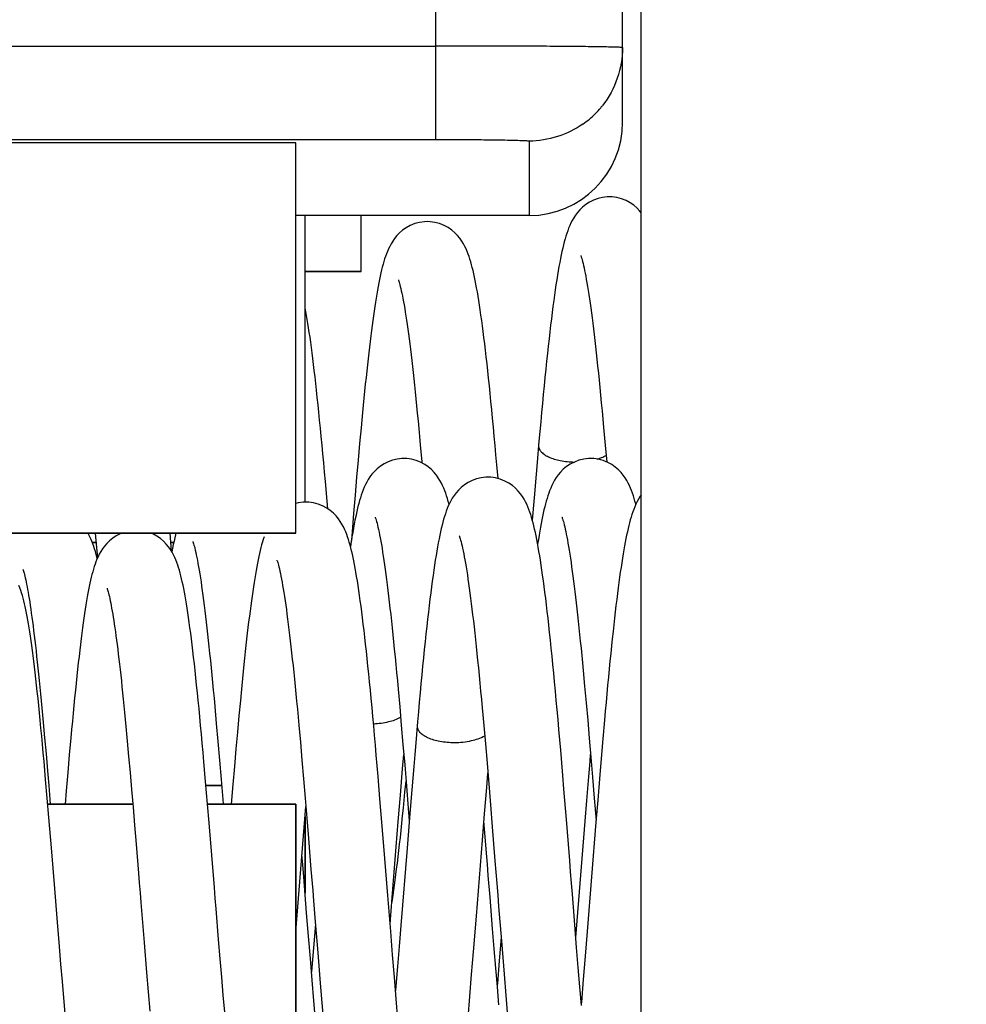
# Model space of a CAD drawing. Header units: millimetres. Extents: x 0 to 594, y 0 to 420.
# Tile 127 of 236: x 166.16 to 171.22, y 217.09 to 222.36. Entities that reach past the tile are written whole.
import ezdxf

# ---------------------------------------------------------------- set-up
doc = ezdxf.new("R2010")
doc.units = ezdxf.units.MM
doc.header["$LTSCALE"] = 32.67
doc.layers.get('0').update_dxf_attribs({"linetype": 'CONTINUOUS'})
doc.layers.add('1', color=7, linetype='CONTINUOUS')
doc.styles.get("Standard").update_dxf_attribs({"font": 'txt', "width": 0.85})
doc.dimstyles.new('DIMSTYLE_1', dxfattribs={"dimtxt": 3.5, "dimasz": 3.5, "dimexe": 1, "dimexo": 0.5, "dimgap": 0.875, "dimtad": 1, "dimdec": 1, "dimdsep": 46, "dimtxsty": 'STANDARD', "dimblk": '_FILLED', "dimblk1": '_FILLED', "dimblk2": '_FILLED', "dimcen": 0.09, "dimadec": 4, "dimazin": 2, "dimtp": 0.2, "dimtm": 0.2, "dimtfac": 1, "dimtdec": 1, "dimtofl": 0, "dimtmove": 0, "dimatfit": 3, "dimldrblk": '_FILLED', "dimfxl": 1, "dimtolj": 1, "dimarcsym": 0})

# ---------------------------------------------------------------- blocks, each defined once
blk = doc.blocks.new('_FILLED')
at = {"color": 0, "linetype": 'BYBLOCK'}
blk.add_solid([(0, 0), (-1, 0.1429), (-1, -0.1429)], dxfattribs=at)
blk = doc.blocks.new('*D0')
at = {"color": 2, "linetype": 'CONTINUOUS'}
for p, q in [((63.5351, 212.2646), (63.5351, 265.3992)), ((184.9851, 227.8646), (184.9851, 265.3992)), ((63.5351, 264.3992), (124.2601, 264.3992)), ((184.9851, 264.3992), (124.2601, 264.3992))]:
    blk.add_line(p, q, dxfattribs=at)
at = {"color": 2, "linetype": 'CONTINUOUS', "xscale": 3.5, "yscale": 3.5, "zscale": 3.5, "rotation": 180}
blk.add_blockref('_FILLED', (63.5351, 264.3992), dxfattribs=at)
at = {"color": 2, "linetype": 'CONTINUOUS', "xscale": 3.5, "yscale": 3.5, "zscale": 3.5}
blk.add_blockref('_FILLED', (184.9851, 264.3992), dxfattribs=at)
at = {"color": 2, "linetype": 'CONTINUOUS', "insert": (124.2601, 268.7742), "char_height": 3.5, "width": 16.875, "attachment_point": 2, "line_spacing_factor": 0.9}
blk.add_mtext('121.5', dxfattribs=at)

msp = doc.modelspace()

# ---------------------------------------------------------------- linework, layer by layer
at = {"color": 9, "linetype": 'CONTINUOUS'}
for p, q in [((168.3851, 221.72146), (168.3851, 237.51461)), ((163.96734, 222.22139), (168.3851, 222.22139)), ((163.96538, 221.72146), (168.3851, 221.72146)), ((168.8851, 221.71274), (168.8851, 221.31461))]:
    msp.add_line(p, q, dxfattribs=at)
at = {"color": 7, "linetype": 'CONTINUOUS'}
for p, q in [((169.3851, 221.81461), (169.3851, 236.51461)), ((169.4851, 141.71461), (169.4851, 233.51711)), ((167.6351, 221.70386), (163.98271, 221.70413)), ((167.6351, 219.61461), (167.6351, 221.70386)), ((168.8851, 221.31461), (167.6351, 221.31461)), ((167.6851, 219.78179), (167.6851, 221.31461)), ((167.9851, 221.01461), (167.9851, 221.31461)), ((167.6851, 221.01461), (167.9851, 221.01461)), ((169.28328, 220.18042), (169.29174, 220.08651)), ((167.9773, 220.09472), (167.96941, 220.00636)), ((169.29174, 220.08651), (169.29969, 219.99585)), ((167.96941, 220.00636), (167.9614, 219.91444)), ((168.71825, 219.90687), (168.71179, 219.98109)), ((167.80299, 219.78634), (167.79391, 219.89102)), ((167.9614, 219.91444), (167.95326, 219.81907)), ((169.42744, 219.8562), (169.42151, 219.86962)), ((167.95326, 219.81907), (167.94498, 219.72035)), ((167.80643, 219.74596), (167.80299, 219.78634)), ((168.91138, 219.80442), (168.90159, 219.6852)), ((167.94498, 219.72035), (167.93296, 219.5745)), ((162.98475, 219.61461), (167.6351, 219.61461)), ((166.56224, 219.61461), (166.57337, 219.48097)), ((166.97027, 219.51894), (166.96232, 219.61461)), ((166.56643, 219.56461), (166.54655, 219.56461)), ((166.9821, 219.56461), (166.96649, 219.56461)), ((169.17397, 218.88053), (169.18183, 218.79623)), ((168.18328, 218.78042), (168.19174, 218.68651)), ((169.18183, 218.79623), (169.18984, 218.70778)), ((166.2691, 218.75598), (166.27627, 218.68154)), ((169.18984, 218.70778), (169.19803, 218.615)), ((166.27627, 218.68154), (166.28358, 218.60305)), ((166.7191, 218.65598), (166.72627, 218.58154)), ((167.20195, 218.68778), (167.21019, 218.5964)), ((168.19174, 218.68651), (168.2004, 218.58772)), ((168.63328, 218.68042), (168.64174, 218.58651)), ((166.28358, 218.60305), (166.29105, 218.52056)), ((167.3312, 218.63755), (167.32337, 218.55098)), ((169.19803, 218.615), (169.20641, 218.5178)), ((166.72627, 218.58154), (166.73358, 218.50305)), ((167.21019, 218.5964), (167.21862, 218.50051)), ((167.32337, 218.55098), (167.31542, 218.46084)), ((167.65195, 218.58778), (167.66019, 218.4964)), ((168.2004, 218.58772), (168.20929, 218.48388)), ((168.64174, 218.58651), (168.6504, 218.48772)), ((169.05342, 218.45494), (169.04395, 218.56453)), ((166.29105, 218.52056), (166.29869, 218.43409)), ((166.73358, 218.50305), (166.74105, 218.42056)), ((167.21862, 218.50051), (167.22719, 218.40058)), ((167.66019, 218.4964), (167.66862, 218.40051)), ((169.20641, 218.5178), (169.215, 218.41602)), ((169.27907, 218.51478), (169.27015, 218.41045)), ((167.31542, 218.46084), (167.30735, 218.36719)), ((168.20929, 218.48388), (168.21842, 218.37503)), ((168.6504, 218.48772), (168.65929, 218.38388)), ((169.063, 218.34149), (169.05342, 218.45494)), ((166.29669, 218.29778), (166.2882, 218.39396)), ((166.29869, 218.43409), (166.30649, 218.34371)), ((166.42328, 218.42888), (166.41503, 218.33431)), ((166.74105, 218.42056), (166.74869, 218.33409)), ((167.15299, 218.28634), (167.14391, 218.39102)), ((167.22719, 218.40058), (167.23589, 218.29714)), ((167.66862, 218.40051), (167.67719, 218.30058)), ((168.07623, 218.31352), (168.06653, 218.42684)), ((168.20741, 218.35517), (168.21373, 218.43122)), ((169.215, 218.41602), (169.22384, 218.30949)), ((169.27015, 218.41045), (169.26101, 218.30137)), ((166.30649, 218.34371), (166.3132, 218.26461)), ((167.30735, 218.36719), (167.29914, 218.27011)), ((168.19577, 218.21291), (168.20741, 218.35517)), ((168.21842, 218.37503), (168.22778, 218.2615)), ((168.65929, 218.38388), (168.66842, 218.27503)), ((169.07267, 218.22469), (169.063, 218.34149)), ((166.30533, 218.19745), (166.29669, 218.29778)), ((166.41503, 218.33431), (166.40676, 218.23743)), ((166.74869, 218.33409), (166.75649, 218.24371)), ((167.16329, 218.16461), (167.15299, 218.28634)), ((167.67719, 218.30058), (167.68589, 218.19714)), ((168.08624, 218.19396), (168.07623, 218.31352)), ((168.65741, 218.25517), (168.66373, 218.33122)), ((169.19339, 218.18556), (169.20207, 218.29201)), ((169.22384, 218.30949), (169.23293, 218.19828)), ((169.26101, 218.30137), (169.25163, 218.18748)), ((166.3132, 218.26461), (166.32155, 218.16461)), ((166.40676, 218.23743), (166.40064, 218.16461)), ((166.75649, 218.24371), (166.76446, 218.14963)), ((167.23859, 218.26461), (167.15484, 218.26461)), ((167.29914, 218.27011), (167.29036, 218.16461)), ((168.22778, 218.2615), (168.23732, 218.14409)), ((168.25619, 218.24148), (168.24599, 218.11619)), ((168.64577, 218.11291), (168.65741, 218.25517)), ((168.66842, 218.27503), (168.67778, 218.1615)), ((166.3141, 218.09331), (166.30533, 218.19745)), ((167.68589, 218.19714), (167.6947, 218.09068)), ((168.09653, 218.06882), (168.08624, 218.19396)), ((168.18443, 218.07227), (168.19577, 218.21291)), ((169.0824, 218.10539), (169.07267, 218.22469)), ((169.18448, 218.07513), (169.19339, 218.18556)), ((169.23293, 218.19828), (169.24269, 218.07742)), ((169.25163, 218.18748), (169.24198, 218.0686)), ((166.7632, 218.16461), (166.30811, 218.16461)), ((166.76446, 218.14963), (166.77258, 218.05219)), ((167.6351, 218.16461), (167.16329, 218.16461)), ((167.17158, 218.0649), (167.16329, 218.16461)), ((167.6351, 216.96461), (167.6351, 218.16461)), ((167.68019, 218.04005), (167.68952, 218.15347)), ((168.23732, 218.14409), (168.24277, 218.07638)), ((168.67778, 218.1615), (168.68732, 218.04409)), ((166.32743, 217.93197), (166.3141, 218.09331)), ((167.6851, 217.68989), (167.6851, 218.10002)), ((167.6947, 218.09068), (167.70358, 217.98182)), ((168.24599, 218.11619), (168.23108, 217.93066)), ((168.63443, 217.97227), (168.64577, 218.11291)), ((169.13466, 217.4518), (169.18448, 218.07513)), ((166.77258, 218.05219), (166.78084, 217.95188)), ((167.18573, 217.89208), (167.17158, 218.0649)), ((167.6351, 217.4825), (167.68019, 218.04005)), ((168.11228, 217.87445), (168.09653, 218.06882)), ((168.15203, 217.66636), (168.18443, 218.07227)), ((168.68732, 218.04409), (168.70186, 217.8629)), ((169.24198, 218.0686), (169.19526, 217.48378)), ((167.70358, 217.98182), (167.71701, 217.81546)), ((168.60203, 217.56636), (168.63443, 217.97227)), ((168.23108, 217.93066), (168.19804, 217.51661)), ((168.1405, 217.52271), (168.15203, 217.66636)), ((168.68894, 217.49859), (168.67541, 217.66728)), ((166.3704, 217.40436), (166.35805, 217.55518)), ((167.70368, 217.45981), (167.69361, 217.58417)), ((168.58668, 217.37537), (168.60203, 217.56636)), ((169.13894, 217.39859), (169.12541, 217.56728)), ((167.74048, 217.5228), (167.73018, 217.39605)), ((167.73946, 217.53547), (167.75285, 217.36948)), ((168.19804, 217.51661), (168.18902, 217.40469)), ((168.69767, 217.39102), (168.68894, 217.49859)), ((167.23072, 217.33849), (167.22221, 217.44214)), ((167.71353, 217.33966), (167.70368, 217.45981)), ((168.15368, 217.35981), (168.14361, 217.48417)), ((168.73463, 217.45191), (168.7244, 217.3265)), ((169.19526, 217.48378), (169.18473, 217.35307)), ((166.37834, 217.30881), (166.3704, 217.40436)), ((166.8236, 217.42471), (166.83672, 217.26528)), ((168.18902, 217.40469), (168.18018, 217.29605)), ((168.70617, 217.28744), (168.69767, 217.39102)), ((168.73604, 217.43434), (168.75046, 217.25611)), ((169.14767, 217.29102), (169.13894, 217.39859)), ((167.239, 217.23899), (167.23072, 217.33849)), ((167.72316, 217.22408), (167.71353, 217.33966)), ((167.75285, 217.36948), (167.76609, 217.20767)), ((168.16353, 217.23966), (168.15368, 217.35981)), ((168.57673, 217.25326), (168.58668, 217.37537)), ((169.18473, 217.35307), (169.1744, 217.2265)), ((166.38607, 217.21721), (166.37834, 217.30881)), ((167.71713, 217.29625), (167.72157, 217.29167)), ((168.71448, 217.18779), (168.70617, 217.28744)), ((169.15617, 217.18744), (169.14767, 217.29102)), ((166.83672, 217.26528), (166.84548, 217.16061)), ((167.24706, 217.14364), (167.239, 217.23899)), ((168.17316, 217.12408), (168.16353, 217.23966)), ((168.567, 217.13555), (168.57673, 217.25326)), ((168.75046, 217.25611), (168.75993, 217.1409)), ((166.3936, 217.12957), (166.38607, 217.21721)), ((167.73257, 217.11329), (167.72316, 217.22408)), ((167.76609, 217.20767), (167.77479, 217.10307)), ((168.7226, 217.09197), (168.71448, 217.18779)), ((169.16448, 217.08779), (169.15617, 217.18744)), ((166.40096, 217.04577), (166.3936, 217.12957)), ((166.84548, 217.16061), (166.85425, 217.0579)), ((167.25493, 217.05231), (167.24706, 217.14364)), ((168.55746, 217.02246), (168.567, 217.13555)), ((168.75993, 217.1409), (168.76926, 217.0293)), ((167.74177, 217.0075), (167.73257, 217.11329)), ((167.77479, 217.10307), (167.78337, 217.00173)), ((168.18257, 217.01329), (168.17316, 217.12408))]:
    msp.add_line(p, q, dxfattribs=at)
for points in [[(169.31373, 221.41461), (169.30242, 221.41429), (169.27795, 221.41147), (169.25346, 221.40566), (169.22966, 221.39701), (169.20789, 221.3862), (169.18839, 221.37377), (169.171, 221.36), (169.15603, 221.34561), (169.14342, 221.33118), (169.13266, 221.31682), (169.12335, 221.30254), (169.11527, 221.28847), (169.10823, 221.27467), (169.10191, 221.26087), (169.0962, 221.24709), (169.09099, 221.23331), (169.08609, 221.21917), (169.08144, 221.2046), (169.077, 221.1896), (169.07269, 221.17396), (169.06849, 221.15763), (169.06437, 221.14058), (169.06031, 221.12271), (169.05628, 221.10396), (169.05229, 221.08433), (169.0483, 221.06371), (169.04432, 221.04206), (169.04034, 221.01937), (169.03635, 220.99557), (169.03234, 220.97064), (169.02832, 220.94456), (169.02427, 220.91729), (169.0202, 220.88881), (169.01611, 220.8591), (169.01198, 220.82815), (169.00783, 220.79594), (169.00366, 220.76246), (168.99945, 220.7277), (168.99521, 220.69166), (168.99094, 220.65432), (168.98664, 220.61569), (168.9823, 220.57577), (168.97793, 220.53454), (168.97353, 220.49202), (168.9691, 220.44821), (168.96463, 220.40313), (168.96013, 220.35678), (168.95559, 220.30919), (168.95102, 220.26036), (168.94642, 220.21031), (168.94178, 220.15909), (168.93711, 220.10669), (168.92728, 219.99349)], [(169.37986, 221.40378), (169.35483, 221.41044), (169.32971, 221.41397), (169.31361, 221.41461)], [(169.4851, 221.32949), (169.47621, 221.3403), (169.46182, 221.35505), (169.44496, 221.36934), (169.42579, 221.38247), (169.404, 221.39418), (169.37986, 221.40378)], [(168.33917, 221.28179), (168.32435, 221.28125), (168.29858, 221.27773), (168.27306, 221.27097), (168.24859, 221.2612), (168.22662, 221.2493), (168.20746, 221.23603), (168.19072, 221.22169), (168.17645, 221.20688), (168.16449, 221.19216), (168.15438, 221.17768), (168.14566, 221.16339), (168.13815, 221.14945), (168.13164, 221.13589), (168.12579, 221.12238), (168.12051, 221.10895), (168.11571, 221.09559), (168.11119, 221.08194), (168.10689, 221.06792), (168.1028, 221.05357), (168.09882, 221.03867), (168.09494, 221.02315), (168.09115, 221.00704), (168.08741, 220.99021), (168.08371, 220.97263), (168.08004, 220.95429), (168.0764, 220.93517), (168.07277, 220.91522), (168.06916, 220.89445)], [(168.71179, 219.98109), (168.70714, 220.03375), (168.70254, 220.08494), (168.69801, 220.13467), (168.69354, 220.1829), (168.68912, 220.22979), (168.68474, 220.27532), (168.68042, 220.31948), (168.67613, 220.36239), (168.67187, 220.40408), (168.66765, 220.44452), (168.66346, 220.48375), (168.65929, 220.52179), (168.65514, 220.55862), (168.65103, 220.59422), (168.64695, 220.62859), (168.64289, 220.66173), (168.63886, 220.69363), (168.63486, 220.72431), (168.63088, 220.75377), (168.62693, 220.78202), (168.62301, 220.80908), (168.61911, 220.83496), (168.61523, 220.85969), (168.61137, 220.88329), (168.60752, 220.90578), (168.60369, 220.92723), (168.59985, 220.94765), (168.59602, 220.96708), (168.59216, 220.98561), (168.58828, 221.00324), (168.58437, 221.02003), (168.58038, 221.03612), (168.5763, 221.05152), (168.57212, 221.06628), (168.56772, 221.08068), (168.56308, 221.09474), (168.55814, 221.10849), (168.55274, 221.12222), (168.54679, 221.13593), (168.54018, 221.14963), (168.53258, 221.16368), (168.52379, 221.17802), (168.5136, 221.19251), (168.50155, 221.20726), (168.4871, 221.22215), (168.47013, 221.23656), (168.45089, 221.24976), (168.4291, 221.26146), (168.40501, 221.27103), (168.38006, 221.27765), (168.35502, 221.28116), (168.33904, 221.28179)], [(169.16051, 221.10085), (169.16056, 221.10074), (169.16117, 221.09917), (169.16238, 221.09579), (169.16396, 221.09102), (169.16585, 221.08486), (169.16803, 221.07724), (169.1704, 221.06836), (169.17294, 221.05824), (169.17564, 221.04682), (169.17845, 221.03422), (169.18137, 221.02046), (169.18438, 221.00549), (169.18747, 220.98939), (169.19062, 220.97217), (169.19384, 220.9538), (169.19711, 220.93432), (169.20044, 220.91374), (169.20381, 220.89202), (169.20723, 220.86921), (169.2107, 220.84528), (169.2142, 220.82024), (169.21774, 220.7941), (169.22132, 220.76685), (169.22494, 220.73848), (169.22859, 220.70901), (169.23227, 220.67844), (169.23599, 220.64676), (169.23974, 220.61399), (169.24353, 220.58011), (169.24735, 220.54515), (169.2512, 220.50908), (169.25508, 220.47194), (169.25899, 220.43371), (169.26294, 220.39435), (169.26693, 220.35387), (169.27095, 220.31227), (169.27502, 220.26949), (169.27913, 220.22553), (169.28328, 220.18042)], [(168.18476, 220.96985), (168.1847, 220.96999), (168.18496, 220.96934), (168.18582, 220.96701), (168.18709, 220.96328), (168.18871, 220.95815), (168.19066, 220.95152), (168.19282, 220.94362), (168.19518, 220.93446), (168.19771, 220.92396), (168.20037, 220.91227), (168.20315, 220.89938), (168.20604, 220.88524), (168.20902, 220.86995), (168.21207, 220.85349), (168.2152, 220.83585), (168.21838, 220.81708), (168.22162, 220.79718), (168.22492, 220.77613), (168.22826, 220.754), (168.23163, 220.73078), (168.23505, 220.70647), (168.2385, 220.68111), (168.24197, 220.65474), (168.24547, 220.62732), (168.249, 220.59888), (168.25256, 220.56942), (168.25615, 220.53894), (168.25976, 220.5074), (168.26341, 220.47481), (168.26709, 220.44116), (168.2708, 220.40642), (168.27455, 220.37058), (168.27834, 220.33364), (168.28217, 220.29556), (168.28604, 220.25634), (168.28994, 220.21599), (168.2939, 220.17445), (168.2979, 220.1317), (168.30195, 220.08778)], [(168.06916, 220.89445), (168.06556, 220.87287), (168.06197, 220.85047), (168.05839, 220.82725), (168.05482, 220.8032), (168.05124, 220.77833), (168.04768, 220.75262), (168.0441, 220.72606), (168.04052, 220.69862), (168.03694, 220.67033), (168.03334, 220.64115), (168.02974, 220.61108), (168.02612, 220.58012), (168.02248, 220.54826), (168.01883, 220.51549), (168.01517, 220.48183), (168.01148, 220.44724), (168.00778, 220.41174), (168.00405, 220.37534), (168.00031, 220.338), (167.99654, 220.29974), (167.99274, 220.26057), (167.98892, 220.22048), (167.98508, 220.17947), (167.9773, 220.09472)], [(167.79391, 219.89102), (167.78943, 219.94167), (167.78499, 219.99114), (167.78059, 220.03941), (167.77623, 220.08645), (167.7719, 220.13222), (167.76762, 220.17672), (167.76339, 220.21993), (167.75919, 220.26183), (167.75503, 220.30241), (167.75091, 220.34168), (167.74683, 220.37962), (167.74279, 220.41625), (167.73879, 220.45158), (167.73482, 220.4856), (167.73089, 220.51834), (167.727, 220.54982), (167.72314, 220.58003), (167.71931, 220.60901), (167.7155, 220.63679), (167.71173, 220.66337), (167.70798, 220.68878), (167.70425, 220.71307), (167.70054, 220.73627), (167.69684, 220.75838), (167.69314, 220.77948), (167.68945, 220.79958), (167.68575, 220.81871), (167.6851, 220.8219)], [(168.30195, 220.08778), (168.31019, 219.9964), (168.31071, 219.99058)], [(168.21373, 220.01461), (168.20242, 220.01429), (168.17795, 220.01147), (168.15346, 220.00566), (168.12966, 219.99701), (168.10789, 219.9862), (168.08839, 219.97377), (168.071, 219.96), (168.05603, 219.94561), (168.04342, 219.93118), (168.03266, 219.91682), (168.02335, 219.90254), (168.01527, 219.88847), (168.00823, 219.87467), (168.00191, 219.86087), (167.9962, 219.84709), (167.99099, 219.83331), (167.98609, 219.81917), (167.98144, 219.8046), (167.977, 219.7896), (167.97269, 219.77396), (167.96849, 219.75763), (167.96437, 219.74058), (167.96031, 219.72271), (167.95628, 219.70396), (167.95229, 219.68433), (167.9483, 219.66371), (167.94432, 219.64206), (167.94034, 219.61937), (167.93635, 219.59557), (167.93234, 219.57064), (167.92832, 219.54456), (167.92825, 219.54415)], [(168.45584, 219.76946), (168.45578, 219.76972), (168.45162, 219.78511), (168.44734, 219.79989), (168.44285, 219.8143), (168.43812, 219.82836), (168.43309, 219.8421), (168.4276, 219.85581), (168.42157, 219.86949), (168.41489, 219.88314), (168.40724, 219.89711), (168.39842, 219.91133), (168.38823, 219.92569), (168.37621, 219.9403), (168.36182, 219.95505), (168.34496, 219.96934), (168.32579, 219.98247), (168.304, 219.99418), (168.27986, 220.00378), (168.25483, 220.01044), (168.22971, 220.01397), (168.21361, 220.01461)], [(168.92728, 219.99349), (168.92192, 219.93049), (168.91138, 219.80442)], [(169.21373, 220.01461), (169.20154, 220.01424), (169.1765, 220.01121), (169.1513, 220.005), (169.12677, 219.99574), (169.1045, 219.98424), (169.08479, 219.97115), (169.06735, 219.95674), (169.05249, 219.94179), (169.04009, 219.92696), (169.02962, 219.91236), (169.02058, 219.89791), (169.01278, 219.88376), (169.006, 219.86996), (168.99991, 219.85621), (168.99441, 219.84251), (168.98941, 219.82887), (168.98472, 219.81498), (168.98028, 219.80078), (168.97607, 219.78631), (168.97199, 219.77129), (168.968, 219.75568), (168.96411, 219.73949), (168.96027, 219.72257), (168.95647, 219.70488), (168.9527, 219.68643), (168.94895, 219.66713), (168.9452, 219.64695), (168.94146, 219.62587), (168.93772, 219.60386), (168.93397, 219.58088), (168.93025, 219.55721)], [(169.42151, 219.86962), (169.41495, 219.88302), (169.40743, 219.89677), (169.39877, 219.9108), (169.38876, 219.925), (169.3769, 219.93952), (169.36265, 219.95427), (169.34591, 219.96861), (169.32681, 219.98185), (169.305, 219.99371), (169.28075, 220.00348), (169.25557, 220.01029), (169.23025, 220.01393), (169.21361, 220.01461)], [(168.66373, 219.91461), (168.65242, 219.91429), (168.62795, 219.91147), (168.60346, 219.90566), (168.57966, 219.89701), (168.55789, 219.8862), (168.53839, 219.87377), (168.521, 219.86), (168.50603, 219.84561), (168.49342, 219.83118), (168.48266, 219.81682), (168.47335, 219.80254), (168.46527, 219.78847), (168.45823, 219.77467), (168.45191, 219.76087), (168.4462, 219.74709), (168.44099, 219.73331), (168.43609, 219.71917), (168.43144, 219.7046), (168.427, 219.6896), (168.42269, 219.67396), (168.41849, 219.65763), (168.41437, 219.64058), (168.41031, 219.62271), (168.40628, 219.60396), (168.40229, 219.58433), (168.3983, 219.56371), (168.39432, 219.54206), (168.39034, 219.51937), (168.38635, 219.49557), (168.38234, 219.47064), (168.37832, 219.44456), (168.37427, 219.41729), (168.3702, 219.38881), (168.36611, 219.3591), (168.36198, 219.32815), (168.35783, 219.29594), (168.35366, 219.26246), (168.34945, 219.2277), (168.34521, 219.19166), (168.34094, 219.15432), (168.33664, 219.11569), (168.3323, 219.07577), (168.32793, 219.03454), (168.32353, 218.99202), (168.3191, 218.94821), (168.31463, 218.90313), (168.31013, 218.85678), (168.30559, 218.80919), (168.30102, 218.76036), (168.29642, 218.71031), (168.29178, 218.65909), (168.28711, 218.60669), (168.27728, 218.49349)], [(169.04395, 218.56453), (169.03926, 218.61774), (169.0346, 218.66985), (169.02998, 218.72078), (169.02538, 218.77053), (169.02083, 218.81906), (169.0163, 218.86633), (169.01182, 218.91231), (169.00737, 218.95699), (169.00297, 219.00034), (168.9986, 219.04234), (168.99427, 219.08301), (168.98998, 219.12233), (168.98574, 219.16032), (168.98152, 219.19698), (168.97735, 219.23233), (168.97321, 219.26638), (168.96911, 219.29914), (168.96504, 219.33065), (168.961, 219.36091), (168.95699, 219.38994), (168.95301, 219.41777), (168.94905, 219.44444), (168.94512, 219.46994), (168.9412, 219.49435), (168.9373, 219.51767), (168.93341, 219.53994), (168.92952, 219.5612), (168.92563, 219.58148), (168.92173, 219.60081), (168.9178, 219.61927), (168.91385, 219.63686), (168.90985, 219.65363), (168.90578, 219.66972), (168.90162, 219.68511), (168.89734, 219.69989), (168.89285, 219.7143), (168.88812, 219.72836), (168.88309, 219.7421), (168.8776, 219.75581), (168.87157, 219.76949), (168.86489, 219.78314), (168.85724, 219.79711), (168.84842, 219.81133), (168.83823, 219.82569), (168.82621, 219.8403), (168.81182, 219.85505), (168.79496, 219.86934), (168.77579, 219.88247), (168.754, 219.89418), (168.72986, 219.90378), (168.70483, 219.91044), (168.67971, 219.91397), (168.66361, 219.91461)], [(169.4851, 219.82001), (169.47962, 219.81236), (169.47058, 219.79791), (169.46278, 219.78376), (169.456, 219.76996), (169.44991, 219.75621), (169.44441, 219.74251), (169.43941, 219.72887), (169.43472, 219.71498), (169.43028, 219.70078), (169.42607, 219.68631), (169.42199, 219.67129), (169.418, 219.65568), (169.41411, 219.63949), (169.41027, 219.62257), (169.40647, 219.60488), (169.4027, 219.58643)], [(169.45581, 219.76954), (169.45528, 219.77162), (169.45118, 219.78666), (169.44695, 219.80118), (169.44251, 219.81536), (169.43783, 219.82919), (169.43286, 219.84271), (169.42744, 219.8562)], [(167.68917, 219.78179), (167.67435, 219.78125), (167.64858, 219.77773), (167.6351, 219.77416)], [(168.06653, 218.42684), (168.06179, 218.48109), (168.05714, 218.53375), (168.05254, 218.58494), (168.04801, 218.63467), (168.04354, 218.6829), (168.03912, 218.72979), (168.03474, 218.77532), (168.03042, 218.81948), (168.02613, 218.86239), (168.02187, 218.90408), (168.01765, 218.94452), (168.01346, 218.98375), (168.00929, 219.02179), (168.00514, 219.05862), (168.00103, 219.09422), (167.99695, 219.12859), (167.99289, 219.16173), (167.98886, 219.19363), (167.98486, 219.22431), (167.98088, 219.25377), (167.97693, 219.28202), (167.97301, 219.30908), (167.96911, 219.33496), (167.96523, 219.35969), (167.96137, 219.38329), (167.95752, 219.40578), (167.95369, 219.42723), (167.94985, 219.44765), (167.94602, 219.46708), (167.94216, 219.48561), (167.93828, 219.50324), (167.93437, 219.52003), (167.93038, 219.53612), (167.9263, 219.55152), (167.92212, 219.56628), (167.91772, 219.58068), (167.91308, 219.59474), (167.90814, 219.60849), (167.90274, 219.62222), (167.89679, 219.63593), (167.89018, 219.64963), (167.88258, 219.66368), (167.87379, 219.67802), (167.8636, 219.69251), (167.85155, 219.70726), (167.8371, 219.72215), (167.82013, 219.73656), (167.80089, 219.74976), (167.7791, 219.76146), (167.75501, 219.77103), (167.73006, 219.77765), (167.70502, 219.78116), (167.68904, 219.78179)], [(168.06051, 219.70085), (168.06056, 219.70074), (168.06117, 219.69917), (168.06238, 219.69579), (168.06396, 219.69102), (168.06585, 219.68486), (168.06803, 219.67724), (168.0704, 219.66836), (168.07294, 219.65824), (168.07564, 219.64682), (168.07845, 219.63422), (168.08137, 219.62046), (168.08438, 219.60549), (168.08747, 219.58939), (168.09062, 219.57217), (168.09384, 219.5538), (168.09711, 219.53432), (168.10044, 219.51374), (168.10381, 219.49202), (168.10723, 219.46921), (168.1107, 219.44528), (168.1142, 219.42024), (168.11774, 219.3941), (168.12132, 219.36685), (168.12494, 219.33848), (168.12859, 219.30901), (168.13227, 219.27844), (168.13599, 219.24676), (168.13974, 219.21399), (168.14353, 219.18011), (168.14735, 219.14515), (168.1512, 219.10908), (168.15508, 219.07194), (168.15899, 219.03371), (168.16294, 218.99435), (168.16693, 218.95387), (168.17095, 218.91227), (168.17502, 218.86949), (168.17913, 218.82553), (168.18328, 218.78042)], [(169.06051, 219.70086), (169.06055, 219.70076), (169.06113, 219.69927), (169.0623, 219.69603), (169.06383, 219.69145), (169.06564, 219.68556), (169.06774, 219.67828), (169.07002, 219.66982), (169.07246, 219.66019), (169.07505, 219.64936), (169.07775, 219.63742), (169.08055, 219.62439), (169.08344, 219.61024), (169.0864, 219.59502), (169.08943, 219.57875), (169.09252, 219.5614), (169.09567, 219.54301), (169.09887, 219.52358), (169.10211, 219.5031), (169.10539, 219.48161), (169.10871, 219.45909), (169.11207, 219.43554), (169.11547, 219.41098), (169.11889, 219.38541), (169.12236, 219.35881), (169.12585, 219.33121), (169.12937, 219.30258), (169.13293, 219.27294), (169.13651, 219.24229), (169.14012, 219.21063), (169.14377, 219.17795), (169.14744, 219.14427), (169.15114, 219.10958), (169.15487, 219.07389), (169.15864, 219.03719), (169.16243, 218.99951), (169.16624, 218.96084), (169.17009, 218.92117), (169.17397, 218.88053)], [(166.70251, 219.61461), (166.69621, 219.61225), (166.67483, 219.60138), (166.65559, 219.58886), (166.63843, 219.575), (166.62367, 219.56049), (166.61123, 219.54589), (166.60063, 219.53135), (166.59154, 219.51697), (166.58378, 219.50298), (166.57709, 219.48939), (166.57114, 219.47593), (166.56584, 219.46267), (166.56107, 219.44957), (166.55662, 219.43625), (166.55241, 219.42263), (166.54843, 219.40876), (166.54458, 219.39435), (166.54082, 219.37934), (166.53715, 219.36376), (166.53352, 219.34743), (166.52993, 219.33032), (166.52636, 219.31242), (166.52281, 219.29365), (166.51925, 219.27397), (166.5157, 219.25337), (166.51214, 219.23178), (166.50857, 219.20918), (166.50497, 219.18555), (166.50136, 219.16084), (166.49772, 219.13503), (166.49406, 219.1081), (166.49037, 219.08004), (166.48665, 219.05081), (166.48291, 219.02042), (166.47913, 218.98885), (166.47531, 218.95608), (166.47147, 218.92212), (166.46759, 218.88697), (166.46369, 218.85062), (166.45975, 218.81309), (166.45578, 218.77445), (166.45179, 218.73469), (166.44777, 218.69383), (166.44373, 218.65197), (166.43967, 218.60913), (166.43559, 218.56532), (166.4315, 218.52066), (166.42328, 218.42888)], [(166.57252, 219.47905), (166.57065, 219.48674), (166.5667, 219.50192), (166.56265, 219.51649), (166.55838, 219.53072), (166.55385, 219.54463), (166.54902, 219.55825), (166.54373, 219.57188), (166.53787, 219.58552), (166.53133, 219.59918), (166.52378, 219.61321), (166.52292, 219.61461)], [(167.14391, 218.39102), (167.13943, 218.44167), (167.13499, 218.49114), (167.13059, 218.53941), (167.12623, 218.58645), (167.1219, 218.63222), (167.11762, 218.67672), (167.11339, 218.71993), (167.10919, 218.76183), (167.10503, 218.80241), (167.10091, 218.84168), (167.09683, 218.87962), (167.09279, 218.91625), (167.08879, 218.95158), (167.08482, 218.9856), (167.08089, 219.01834), (167.077, 219.04982), (167.07314, 219.08003), (167.06931, 219.10901), (167.0655, 219.13679), (167.06173, 219.16337), (167.05798, 219.18878), (167.05425, 219.21307), (167.05054, 219.23627), (167.04684, 219.25838), (167.04314, 219.27948), (167.03945, 219.29958), (167.03575, 219.31871), (167.03204, 219.33696), (167.02829, 219.35433), (167.02451, 219.37087), (167.02065, 219.38674), (167.0167, 219.40192), (167.01265, 219.41649), (167.00838, 219.43072), (167.00385, 219.44463), (166.99902, 219.45825), (166.99373, 219.47188), (166.98787, 219.48552), (166.98133, 219.49918), (166.97378, 219.51321), (166.96499, 219.52758), (166.95476, 219.54212), (166.94265, 219.5569), (166.92811, 219.57179), (166.91104, 219.58617), (166.89176, 219.59926), (166.87006, 219.61076), (166.86023, 219.61461)], [(166.99293, 219.61461), (166.99115, 219.60704), (166.98741, 219.59021), (166.98371, 219.57263), (166.98004, 219.55429), (166.9764, 219.53517), (166.97277, 219.51522), (166.97272, 219.51494)], [(167.08476, 219.56985), (167.0847, 219.56999), (167.08496, 219.56934), (167.08582, 219.56701), (167.08709, 219.56328), (167.08871, 219.55815), (167.09066, 219.55152), (167.09282, 219.54362), (167.09518, 219.53446), (167.09771, 219.52396), (167.10037, 219.51227), (167.10315, 219.49938), (167.10604, 219.48524), (167.10902, 219.46995), (167.11207, 219.45349), (167.1152, 219.43585), (167.11838, 219.41708), (167.12162, 219.39718), (167.12492, 219.37613), (167.12826, 219.354), (167.13163, 219.33078), (167.13505, 219.30647), (167.1385, 219.28111), (167.14197, 219.25474), (167.14547, 219.22732), (167.149, 219.19888), (167.15256, 219.16942), (167.15615, 219.13894), (167.15976, 219.1074), (167.16341, 219.07481), (167.16709, 219.04116), (167.1708, 219.00642), (167.17455, 218.97058), (167.17834, 218.93364), (167.18217, 218.89556), (167.18604, 218.85634), (167.18994, 218.81599), (167.1939, 218.77445), (167.1979, 218.7317), (167.20195, 218.68778)], [(167.46571, 219.59559), (167.46119, 219.58194), (167.45689, 219.56792), (167.4528, 219.55357), (167.44882, 219.53867), (167.44494, 219.52315), (167.44115, 219.50704), (167.43741, 219.49021), (167.43371, 219.47263), (167.43004, 219.45429), (167.4264, 219.43517), (167.42277, 219.41522), (167.41916, 219.39445), (167.41556, 219.37287), (167.41197, 219.35047), (167.40839, 219.32725), (167.40482, 219.3032), (167.40124, 219.27833), (167.39768, 219.25262), (167.3941, 219.22606), (167.39052, 219.19862), (167.38694, 219.17033), (167.38334, 219.14115), (167.37974, 219.11108), (167.37612, 219.08012), (167.37248, 219.04826), (167.36883, 219.01549), (167.36517, 218.98183), (167.36148, 218.94724), (167.35778, 218.91174), (167.35405, 218.87534), (167.35031, 218.838), (167.34654, 218.79974), (167.34274, 218.76057), (167.33892, 218.72048), (167.3312, 218.63755)], [(168.51051, 219.60085), (168.51056, 219.60074), (168.51117, 219.59917), (168.51238, 219.59579), (168.51396, 219.59102), (168.51585, 219.58486), (168.51803, 219.57724), (168.5204, 219.56836), (168.52294, 219.55824), (168.52564, 219.54682), (168.52845, 219.53422), (168.53137, 219.52046), (168.53438, 219.50549), (168.53747, 219.48939), (168.54062, 219.47217), (168.54384, 219.4538), (168.54711, 219.43432), (168.55044, 219.41374), (168.55381, 219.39202), (168.55723, 219.36921), (168.5607, 219.34528), (168.5642, 219.32024), (168.56774, 219.2941), (168.57132, 219.26685), (168.57494, 219.23848), (168.57859, 219.20901), (168.58227, 219.17844), (168.58599, 219.14676), (168.58974, 219.11399), (168.59353, 219.08011), (168.59735, 219.04515), (168.6012, 219.00908), (168.60508, 218.97194), (168.60899, 218.93371), (168.61294, 218.89435), (168.61693, 218.85387), (168.62095, 218.81227), (168.62502, 218.76949), (168.62913, 218.72553), (168.63328, 218.68042)], [(169.4027, 219.58643), (169.39895, 219.56713), (169.3952, 219.54695)], [(169.3952, 219.54695), (169.39146, 219.52587), (169.38772, 219.50386), (169.38397, 219.48088), (169.38021, 219.45694), (169.37643, 219.432), (169.37265, 219.40605), (169.36884, 219.37908)], [(167.53476, 219.46985), (167.5347, 219.46999), (167.53496, 219.46934), (167.53582, 219.46701), (167.53709, 219.46328), (167.53871, 219.45815), (167.54066, 219.45152), (167.54282, 219.44362), (167.54518, 219.43446), (167.54771, 219.42396), (167.55037, 219.41227), (167.55315, 219.39938), (167.55604, 219.38524), (167.55902, 219.36995), (167.56207, 219.35349), (167.5652, 219.33585), (167.56838, 219.31708), (167.57162, 219.29718), (167.57492, 219.27613), (167.57826, 219.254), (167.58163, 219.23078), (167.58505, 219.20647), (167.5885, 219.18111), (167.59197, 219.15474), (167.59547, 219.12732), (167.599, 219.09888), (167.60256, 219.06942), (167.60615, 219.03894), (167.60976, 219.0074), (167.61341, 218.97481), (167.61709, 218.94116), (167.6208, 218.90642), (167.62455, 218.87058), (167.62834, 218.83364), (167.63217, 218.79556), (167.63604, 218.75634), (167.63994, 218.71599), (167.6439, 218.67445), (167.6479, 218.6317), (167.65195, 218.58778)], [(166.17533, 219.42059), (166.17518, 219.42094), (166.17518, 219.42093), (166.17579, 219.4193), (166.17677, 219.41647), (166.17805, 219.41246), (166.17963, 219.40719), (166.1814, 219.40087), (166.18334, 219.39351), (166.18543, 219.38506), (166.18764, 219.37564), (166.18996, 219.36524), (166.19237, 219.35384), (166.19486, 219.3415), (166.19743, 219.3282), (166.20006, 219.31394), (166.20275, 219.29873), (166.2055, 219.28258), (166.2083, 219.26546), (166.21115, 219.2474), (166.21404, 219.22839), (166.21698, 219.20841), (166.21996, 219.18747), (166.22298, 219.16557), (166.22604, 219.1427), (166.22914, 219.11886), (166.23228, 219.09404), (166.23545, 219.06824), (166.23866, 219.04147), (166.2419, 219.01371), (166.24518, 218.98497), (166.24849, 218.95524), (166.25184, 218.92452), (166.25522, 218.89282), (166.25864, 218.86011), (166.26209, 218.8264), (166.26558, 218.7917), (166.2691, 218.75598)], [(169.36884, 219.37908), (169.36502, 219.35108), (169.36118, 219.32202), (169.35732, 219.2919), (169.35344, 219.26071), (169.34953, 219.22842), (169.3456, 219.19505), (169.34165, 219.16058), (169.33766, 219.12502), (169.33366, 219.08836), (169.32962, 219.05061), (169.32556, 219.01177), (169.32148, 218.97185), (169.31737, 218.93085), (169.31323, 218.88879), (169.30906, 218.84567), (169.30487, 218.80151), (169.30065, 218.75634), (169.2964, 218.71016), (169.29212, 218.6629), (169.28781, 218.6146), (169.27907, 218.51478)], [(166.2882, 218.39396), (166.28401, 218.44039), (166.27986, 218.48564), (166.27574, 218.5297), (166.27167, 218.57254), (166.26763, 218.61411), (166.26364, 218.65441), (166.25969, 218.69343), (166.25577, 218.73116), (166.2519, 218.76759), (166.24807, 218.80274), (166.24428, 218.83662), (166.24052, 218.86923), (166.2368, 218.90059), (166.23312, 218.93073), (166.22946, 218.95965), (166.22584, 218.98738), (166.22225, 219.01395), (166.21868, 219.03937), (166.21513, 219.06367), (166.21161, 219.0869), (166.20809, 219.10908), (166.20459, 219.13022), (166.2011, 219.1504), (166.1976, 219.16963), (166.19409, 219.18793), (166.19056, 219.2054), (166.187, 219.22203), (166.1834, 219.23789), (166.17972, 219.25312), (166.17594, 219.26773), (166.17204, 219.28177), (166.16792, 219.29554), (166.16352, 219.30906), (166.15881, 219.32234), (166.1536, 219.33569)], [(166.62533, 219.32059), (166.62518, 219.32094), (166.62518, 219.32093), (166.62579, 219.3193), (166.62677, 219.31647), (166.62805, 219.31246), (166.62963, 219.30719), (166.6314, 219.30087), (166.63334, 219.29351), (166.63543, 219.28506), (166.63764, 219.27564), (166.63996, 219.26524), (166.64237, 219.25384), (166.64486, 219.2415), (166.64743, 219.2282), (166.65006, 219.21394), (166.65275, 219.19873), (166.6555, 219.18258), (166.6583, 219.16546), (166.66115, 219.1474), (166.66404, 219.12839), (166.66698, 219.10841), (166.66996, 219.08747), (166.67298, 219.06557), (166.67604, 219.0427), (166.67914, 219.01886), (166.68228, 218.99404), (166.68545, 218.96824), (166.68866, 218.94147), (166.6919, 218.91371), (166.69518, 218.88497), (166.69849, 218.85524), (166.70184, 218.82452), (166.70522, 218.79282), (166.70864, 218.76011), (166.71209, 218.7264), (166.71558, 218.6917), (166.7191, 218.65598)], [(168.27728, 218.49349), (168.27192, 218.43049), (168.26662, 218.36744), (168.25619, 218.24148)], [(169.20207, 218.29201), (169.21055, 218.39453), (169.21368, 218.43184)], [(167.23589, 218.29714), (167.2447, 218.19068), (167.24683, 218.16461)], [(168.14951, 217.63488), (168.1526, 217.65429), (168.15635, 217.67884), (168.16012, 217.70451), (168.16392, 217.73132), (168.16774, 217.75927), (168.17158, 217.78839), (168.17546, 217.81868), (168.17936, 217.85016), (168.18328, 217.88281), (168.18724, 217.91664), (168.19122, 217.95166), (168.19523, 217.98785), (168.19926, 218.02517), (168.20333, 218.06366), (168.20742, 218.10333), (168.21154, 218.14414), (168.21569, 218.18613), (168.21989, 218.22939), (168.22553, 218.28892)], [(168.67541, 217.66728), (168.6661, 217.78415), (168.66137, 217.84356), (168.6566, 217.90353), (168.6428, 218.07625)], [(169.12541, 217.56728), (169.1161, 217.68415), (169.11137, 217.74356), (169.1066, 217.80353), (169.1018, 217.86375), (169.0824, 218.10539)], [(166.35805, 217.55518), (166.34514, 217.71419), (166.32743, 217.93197)], [(166.78084, 217.95188), (166.79344, 217.79701), (166.79769, 217.74447), (166.80196, 217.69161), (166.80626, 217.63848), (166.8236, 217.42471)], [(167.22221, 217.44214), (167.20893, 217.60545), (167.20438, 217.66174), (167.19976, 217.71881), (167.18573, 217.89208)], [(167.69361, 217.58417), (167.67808, 217.77748), (167.67283, 217.84299), (167.66853, 217.89659)], [(168.14361, 217.48417), (168.12808, 217.67748), (168.12283, 217.74299), (168.11228, 217.87445)], [(167.71701, 217.81546), (167.726, 217.70347), (167.73049, 217.64736), (167.73946, 217.53547)], [(168.70186, 217.8629), (168.71164, 217.74023), (168.71654, 217.67864), (168.72143, 217.61718), (168.73604, 217.43434)], [(167.73018, 217.39605), (167.72151, 217.29091), (167.71954, 217.26735)], [(168.18018, 217.29605), (168.17151, 217.19091), (168.16954, 217.16735)], [(168.7244, 217.3265), (168.71443, 217.20634), (168.71368, 217.19737)], [(169.1744, 217.2265), (169.16443, 217.10634), (169.16368, 217.09737)]]:
    msp.add_lwpolyline(points, dxfattribs=at)
at = {"color": 9, "linetype": 'CONTINUOUS'}
for centre, radius, start, end in [((168.89825, 222.19946), 0.48134, 315.00932, 320.1058), ((168.89127, 222.2054), 0.4905, 320.09625, 321.97655), ((168.89352, 222.20502), 0.48861, 304.86071, 314.94029), ((169.17417, 220.26267), 0.26248, 286.60096, 289.92714)]:
    msp.add_arc(centre, radius, start, end, dxfattribs=at)
at = {"color": 7, "linetype": 'CONTINUOUS'}
msp.add_arc((168.8851, 221.81461), 0.5, 270, 360, dxfattribs=at)
at = {"color": 9, "linetype": 'CONTINUOUS'}
for points, knots in [([(169.09221, 222.21884), (169.04162, 222.21928), (168.80592, 222.22089), (168.57022, 222.2214), (168.3851, 222.22139)], [0, 0, 0, 0, 0.2146425, 1, 1, 1, 1]), ([(169.3851, 222.21266), (169.3851, 222.21429), (169.37491, 222.21233), (169.36414, 222.2155), (169.33832, 222.21489), (169.30621, 222.21627), (169.26401, 222.21679), (169.19193, 222.21793), (169.13363, 222.21847), (169.09221, 222.21883)], [0, 0, 0, 0, 0.016718, 0.0659166, 0.1473272, 0.2603998, 0.4037923, 0.5759273, 1, 1, 1, 1]), ([(168.3851, 221.72146), (168.4489, 221.72147), (168.54152, 221.72118), (168.65933, 221.72009), (168.73418, 221.71908), (168.79539, 221.71775), (168.83742, 221.71667), (168.86178, 221.71528), (168.87455, 221.71488), (168.88016, 221.71349), (168.8851, 221.71359), (168.8851, 221.71274)], [0, 0, 0, 0, 0.3825236, 0.5553301, 0.7066744, 0.8309633, 0.9235049, 0.9565475, 0.9803856, 0.994875, 1, 1, 1, 1]), ([(168.93533, 220.08551), (168.93486, 220.07983), (168.93678, 220.0674), (168.94785, 220.05058), (168.96557, 220.03547), (168.99951, 220.01655), (169.05433, 220.00096), (169.1016, 219.99615), (169.12694, 219.99568)], [0, 0, 0, 0, 0.0748425, 0.1588942, 0.2592427, 0.3781664, 0.6670273, 1, 1, 1, 1]), ([(169.26363, 220.01591), (169.26667, 220.01702), (169.27801, 220.0214), (169.289, 220.02674), (169.29665, 220.03132)], [0, 0, 0, 0, 0.2663265, 1, 1, 1, 1]), ([(168.05156, 218.59591), (168.07895, 218.59694), (168.12888, 218.60313), (168.17716, 218.61965), (168.19665, 218.63132)], [0, 0, 0, 0, 0.5467782, 1, 1, 1, 1]), ([(168.28533, 218.58551), (168.28484, 218.57968), (168.28692, 218.56687), (168.29863, 218.54966), (168.31726, 218.53428), (168.35287, 218.51517), (168.40992, 218.49988), (168.45895, 218.4956), (168.4851, 218.4956)], [0, 0, 0, 0, 0.0742069, 0.158028, 0.2586341, 0.3781535, 0.6682461, 1, 1, 1, 1]), ([(168.4851, 218.4956), (168.51549, 218.4956), (168.57103, 218.50106), (168.62504, 218.51838), (168.64665, 218.53132)], [0, 0, 0, 0, 0.5466856, 1, 1, 1, 1])]:
    msp.add_open_spline(points, degree=3, knots=knots, dxfattribs=at)
at = {"color": 7, "linetype": 'CONTINUOUS'}
msp.add_open_spline([(169.3851, 222.21266), (169.3851, 222.10349), (169.34492, 221.98926), (169.27766, 221.90326)], degree=3, dxfattribs=at)
at = {"color": 9, "linetype": 'CONTINUOUS'}
msp.add_open_spline([(169.1728, 221.80409), (169.09027, 221.74653), (168.98572, 221.71274), (168.8851, 221.71274)], degree=3, dxfattribs=at)
at = {"layer": '1', "color": 1, "linetype": 'CONTINUOUS'}
for p, q in [((167.6351, 219.61461), (167.6351, 221.44303)), ((167.6851, 219.78179), (167.6851, 221.31461)), ((167.9851, 221.01461), (167.9851, 221.31461)), ((167.9851, 221.01461), (167.6851, 221.01461)), ((167.6351, 219.61461), (162.98475, 219.61461)), ((166.54655, 219.56461), (166.56643, 219.56461)), ((166.96649, 219.56461), (166.9821, 219.56461)), ((167.15484, 218.26461), (167.23859, 218.26461)), ((166.30811, 218.16461), (166.7632, 218.16461)), ((167.16329, 218.16461), (167.6351, 218.16461)), ((167.6351, 218.16461), (167.6351, 216.96461)), ((167.6851, 218.10002), (167.6851, 217.68989))]:
    msp.add_line(p, q, dxfattribs=at)

# ---------------------------------------------------------------- dimensions: what is measured, and where the dimension line sits
at = {"color": 2, "linetype": 'CONTINUOUS'}
dim = msp.add_linear_dim(base=(63.5351041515, 264.3992395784), p1=(184.9851041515, 227.3646083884), p2=(63.5351041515, 211.7646083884), angle=180, dimstyle='DIMSTYLE_1', dxfattribs=at)
dim.commit()
dim.dimension.update_dxf_attribs({"geometry": '*D0', "text_midpoint": (123.7601030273, 264.3992395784), "dimtype": 160})

doc.saveas('drawing.dxf')
